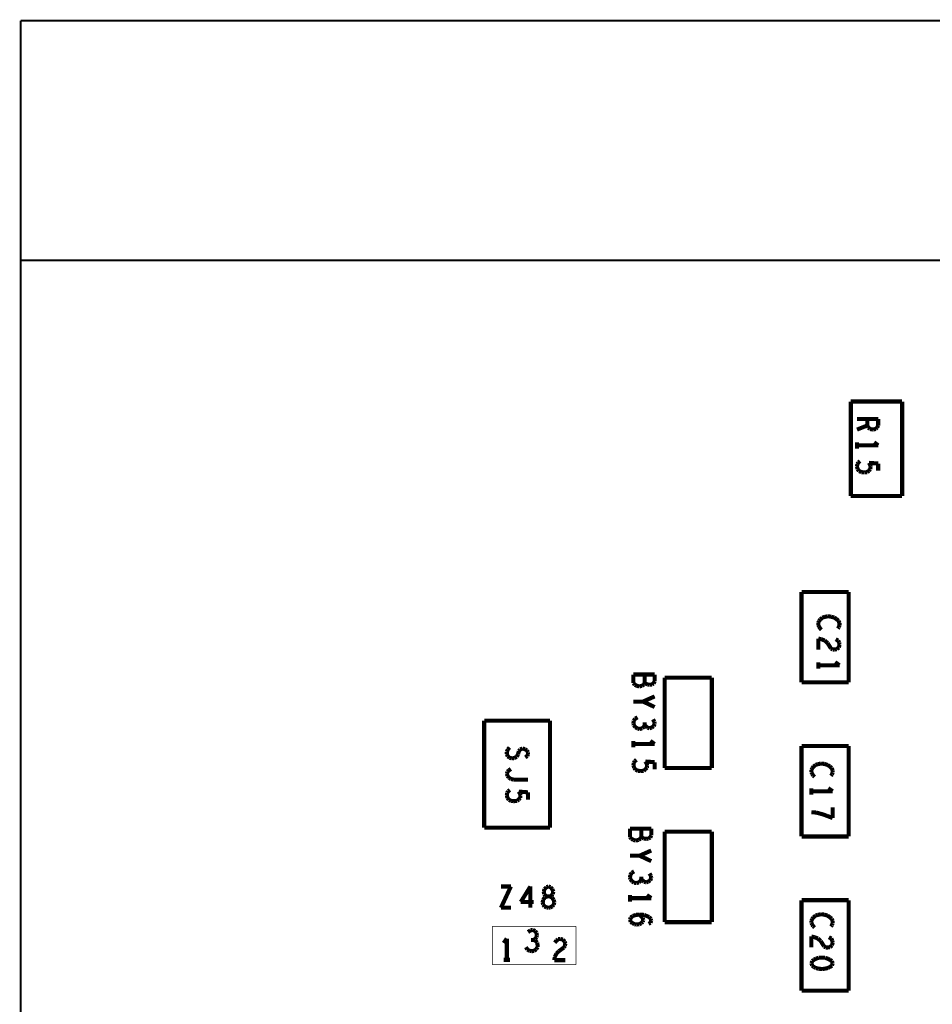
# Model space of a CAD drawing. Extents: x 0 to 33, y 0 to 21.
# Tile 9 of 22: x 7.3 to 9.9, y 14.4 to 17.3. Entities that reach past the tile are written whole.
import ezdxf

# ---------------------------------------------------------------- set-up
doc = ezdxf.new("R2010")
doc.units = 0
doc.layers.add('IO-62_B_BAS', color=7, linetype='CONTINUOUS')

msp = doc.modelspace()

# ---------------------------------------------------------------- linework, layer by layer
at = {"layer": 'IO-62_B_BAS'}
for points, const_width in [([(7.271, 17.291), (21.021, 17.291)], 0.006), ([(7.271, 8.841), (7.271, 17.291)], 0.006), ([(21.021, 16.591), (7.271, 16.591)], 0.006), ([(9.696, 16.179), (9.696, 15.903)], 0.012), ([(9.846, 16.179), (9.696, 16.179)], 0.012), ([(9.846, 15.903), (9.846, 16.179)], 0.012), ([(9.714, 16.128), (9.776, 16.128)], 0.012), ([(9.744, 16.109), (9.744, 16.128)], 0.012), ([(9.776, 16.128), (9.776, 16.109)], 0.012), ([(9.744, 16.109), (9.714, 16.097)], 0.012), ([(9.747, 16.103), (9.744, 16.109)], 0.012), ([(9.752, 16.099), (9.747, 16.103)], 0.012), ([(9.761, 16.097), (9.752, 16.099)], 0.012), ([(9.769, 16.099), (9.761, 16.097)], 0.012), ([(9.773, 16.103), (9.769, 16.099)], 0.012), ([(9.776, 16.109), (9.773, 16.103)], 0.012), ([(9.714, 16.06), (9.714, 16.041)], 0.012), ([(9.714, 16.051), (9.776, 16.051)], 0.012), ([(9.776, 16.051), (9.764, 16.06)], 0.012), ([(9.715, 15.996), (9.714, 15.989)], 0.012), ([(9.714, 15.989), (9.716, 15.982)], 0.012), ([(9.718, 16.001), (9.715, 15.996)], 0.012), ([(9.716, 15.982), (9.72, 15.976)], 0.012), ([(9.723, 16.005), (9.718, 16.001)], 0.012), ([(9.753, 15.993), (9.749, 16)], 0.012), ([(9.749, 16), (9.776, 15.998)], 0.012), ([(9.749, 15.977), (9.753, 15.982)], 0.012), ([(9.754, 15.988), (9.753, 15.993)], 0.012), ([(9.753, 15.982), (9.754, 15.988)], 0.012), ([(9.776, 15.998), (9.776, 15.977)], 0.012), ([(9.72, 15.976), (9.727, 15.973)], 0.012), ([(9.727, 15.973), (9.736, 15.972)], 0.012), ([(9.736, 15.972), (9.744, 15.973)], 0.012), ([(9.744, 15.973), (9.749, 15.977)], 0.012), ([(9.696, 15.903), (9.846, 15.903)], 0.012), ([(9.69, 15.623), (9.552, 15.623)], 0.012), ([(9.552, 15.623), (9.552, 15.359)], 0.012), ([(9.69, 15.359), (9.69, 15.623)], 0.012), ([(9.613, 15.548), (9.607, 15.543)], 0.012), ([(9.619, 15.55), (9.613, 15.548)], 0.012), ([(9.629, 15.552), (9.619, 15.55)], 0.012), ([(9.638, 15.551), (9.629, 15.552)], 0.012), ([(9.648, 15.548), (9.638, 15.551)], 0.012), ([(9.654, 15.544), (9.648, 15.548)], 0.012), ([(9.603, 15.538), (9.601, 15.533)], 0.012), ([(9.601, 15.533), (9.601, 15.527)], 0.012), ([(9.601, 15.527), (9.603, 15.522)], 0.012), ([(9.607, 15.543), (9.603, 15.538)], 0.012), ([(9.603, 15.522), (9.606, 15.517)], 0.012), ([(9.66, 15.539), (9.654, 15.544)], 0.012), ([(9.658, 15.516), (9.661, 15.52)], 0.012), ([(9.663, 15.532), (9.66, 15.539)], 0.012), ([(9.661, 15.52), (9.663, 15.526)], 0.012), ([(9.663, 15.526), (9.663, 15.532)], 0.012), ([(9.606, 15.517), (9.61, 15.513)], 0.012), ([(9.61, 15.485), (9.601, 15.487)], 0.012), ([(9.601, 15.487), (9.601, 15.455)], 0.012), ([(9.62, 15.481), (9.61, 15.485)], 0.012), ([(9.628, 15.474), (9.62, 15.481)], 0.012), ([(9.638, 15.458), (9.628, 15.474)], 0.012), ([(9.652, 15.485), (9.659, 15.481)], 0.012), ([(9.659, 15.481), (9.662, 15.475)], 0.012), ([(9.663, 15.469), (9.661, 15.461)], 0.012), ([(9.662, 15.475), (9.663, 15.469)], 0.012), ([(9.643, 15.455), (9.638, 15.458)], 0.012), ([(9.649, 15.455), (9.643, 15.455)], 0.012), ([(9.655, 15.456), (9.649, 15.455)], 0.012), ([(9.661, 15.461), (9.655, 15.456)], 0.012), ([(9.601, 15.418), (9.601, 15.399)], 0.012), ([(9.601, 15.409), (9.663, 15.409)], 0.012), ([(9.663, 15.409), (9.65, 15.418)], 0.012), ([(9.123, 15.382), (9.061, 15.382)], 0.012), ([(9.061, 15.382), (9.061, 15.357)], 0.012), ([(9.094, 15.358), (9.094, 15.382)], 0.012), ([(9.123, 15.362), (9.123, 15.382)], 0.012), ([(9.061, 15.357), (9.065, 15.352)], 0.012), ([(9.065, 15.352), (9.071, 15.349)], 0.012), ([(9.071, 15.349), (9.078, 15.347)], 0.012), ([(9.078, 15.347), (9.086, 15.349)], 0.012), ([(9.086, 15.349), (9.092, 15.353)], 0.012), ([(9.092, 15.353), (9.094, 15.358)], 0.012), ([(9.094, 15.358), (9.097, 15.355)], 0.012), ([(9.097, 15.355), (9.102, 15.353)], 0.012), ([(9.102, 15.353), (9.109, 15.352)], 0.012), ([(9.109, 15.352), (9.115, 15.353)], 0.012), ([(9.115, 15.353), (9.12, 15.356)], 0.012), ([(9.12, 15.356), (9.123, 15.362)], 0.012), ([(9.152, 15.373), (9.152, 15.109)], 0.012), ([(9.29, 15.373), (9.152, 15.373)], 0.012), ([(9.29, 15.109), (9.29, 15.373)], 0.012), ([(9.552, 15.359), (9.69, 15.359)], 0.012), ([(9.089, 15.303), (9.123, 15.318)], 0.012), ([(9.061, 15.303), (9.089, 15.303)], 0.012), ([(9.123, 15.287), (9.089, 15.303)], 0.012), ([(8.817, 15.247), (8.625, 15.247)], 0.012), ([(8.625, 15.247), (8.625, 14.935)], 0.012), ([(8.817, 14.935), (8.817, 15.247)], 0.012), ([(9.062, 15.247), (9.061, 15.24)], 0.012), ([(9.061, 15.24), (9.062, 15.234)], 0.012), ([(9.066, 15.253), (9.062, 15.247)], 0.012), ([(9.062, 15.234), (9.067, 15.228)], 0.012), ([(9.073, 15.257), (9.066, 15.253)], 0.012), ([(9.092, 15.23), (9.094, 15.235)], 0.012), ([(9.094, 15.235), (9.094, 15.242)], 0.012), ([(9.094, 15.235), (9.097, 15.231)], 0.012), ([(9.122, 15.244), (9.118, 15.251)], 0.012), ([(9.12, 15.231), (9.123, 15.238)], 0.012), ([(9.123, 15.238), (9.122, 15.244)], 0.012), ([(9.067, 15.228), (9.073, 15.224)], 0.012), ([(9.073, 15.224), (9.079, 15.223)], 0.012), ([(9.079, 15.223), (9.087, 15.225)], 0.012), ([(9.087, 15.225), (9.092, 15.23)], 0.012), ([(9.097, 15.231), (9.102, 15.227)], 0.012), ([(9.102, 15.227), (9.108, 15.225)], 0.012), ([(9.108, 15.225), (9.114, 15.227)], 0.012), ([(9.114, 15.227), (9.12, 15.231)], 0.012), ([(9.061, 15.188), (9.061, 15.169)], 0.012), ([(9.061, 15.179), (9.123, 15.179)], 0.012), ([(9.123, 15.179), (9.11, 15.188)], 0.012), ([(8.694, 15.163), (8.691, 15.156)], 0.012), ([(8.691, 15.156), (8.691, 15.15)], 0.012), ([(8.691, 15.15), (8.694, 15.143)], 0.012), ([(8.699, 15.169), (8.694, 15.163)], 0.012), ([(8.72, 15.142), (8.724, 15.149)], 0.012), ([(8.724, 15.149), (8.726, 15.158)], 0.012), ([(8.726, 15.158), (8.73, 15.163)], 0.012), ([(8.73, 15.163), (8.737, 15.166)], 0.012), ([(8.737, 15.166), (8.744, 15.164)], 0.012), ([(8.744, 15.164), (8.75, 15.16)], 0.012), ([(8.75, 15.16), (8.753, 15.155)], 0.012), ([(8.753, 15.15), (8.751, 15.144)], 0.012), ([(8.753, 15.155), (8.753, 15.15)], 0.012), ([(9.69, 15.173), (9.552, 15.173)], 0.012), ([(9.552, 15.173), (9.552, 14.909)], 0.012), ([(9.69, 14.909), (9.69, 15.173)], 0.012), ([(8.694, 15.143), (8.699, 15.139)], 0.012), ([(8.699, 15.139), (8.706, 15.137)], 0.012), ([(8.706, 15.137), (8.713, 15.138)], 0.012), ([(8.713, 15.138), (8.72, 15.142)], 0.012), ([(8.751, 15.144), (8.745, 15.14)], 0.012), ([(9.062, 15.124), (9.061, 15.117)], 0.012), ([(9.061, 15.117), (9.063, 15.11)], 0.012), ([(9.065, 15.129), (9.062, 15.124)], 0.012), ([(9.07, 15.133), (9.065, 15.129)], 0.012), ([(9.1, 15.121), (9.096, 15.128)], 0.012), ([(9.096, 15.128), (9.123, 15.126)], 0.012), ([(9.101, 15.116), (9.1, 15.121)], 0.012), ([(9.123, 15.126), (9.123, 15.105)], 0.012), ([(9.593, 15.118), (9.587, 15.113)], 0.012), ([(9.599, 15.12), (9.593, 15.118)], 0.012), ([(9.609, 15.122), (9.599, 15.12)], 0.012), ([(9.618, 15.121), (9.609, 15.122)], 0.012), ([(9.628, 15.118), (9.618, 15.121)], 0.012), ([(9.634, 15.114), (9.628, 15.118)], 0.012), ([(8.693, 15.098), (8.691, 15.092)], 0.012), ([(8.691, 15.092), (8.693, 15.086)], 0.012), ([(8.697, 15.102), (8.693, 15.098)], 0.012), ([(8.703, 15.106), (8.697, 15.102)], 0.012), ([(9.063, 15.11), (9.067, 15.104)], 0.012), ([(9.067, 15.104), (9.074, 15.101)], 0.012), ([(9.074, 15.101), (9.082, 15.1)], 0.012), ([(9.082, 15.1), (9.091, 15.101)], 0.012), ([(9.091, 15.101), (9.096, 15.105)], 0.012), ([(9.096, 15.105), (9.1, 15.11)], 0.012), ([(9.1, 15.11), (9.101, 15.116)], 0.012), ([(9.152, 15.109), (9.29, 15.109)], 0.012), ([(9.583, 15.108), (9.581, 15.103)], 0.012), ([(9.581, 15.103), (9.581, 15.097)], 0.012), ([(9.581, 15.097), (9.583, 15.092)], 0.012), ([(9.587, 15.113), (9.583, 15.108)], 0.012), ([(9.583, 15.092), (9.586, 15.087)], 0.012), ([(9.64, 15.109), (9.634, 15.114)], 0.012), ([(9.638, 15.086), (9.641, 15.09)], 0.012), ([(9.643, 15.102), (9.64, 15.109)], 0.012), ([(9.641, 15.09), (9.643, 15.096)], 0.012), ([(9.643, 15.096), (9.643, 15.102)], 0.012), ([(8.693, 15.086), (8.697, 15.081)], 0.012), ([(8.697, 15.081), (8.703, 15.077)], 0.012), ([(8.703, 15.077), (8.711, 15.075)], 0.012), ([(8.711, 15.075), (8.753, 15.075)], 0.012), ([(9.586, 15.087), (9.59, 15.083)], 0.012), ([(8.692, 15.036), (8.691, 15.029)], 0.012), ([(8.695, 15.041), (8.692, 15.036)], 0.012), ([(8.7, 15.045), (8.695, 15.041)], 0.012), ([(8.73, 15.033), (8.726, 15.04)], 0.012), ([(8.726, 15.04), (8.753, 15.038)], 0.012), ([(8.731, 15.028), (8.73, 15.033)], 0.012), ([(8.753, 15.038), (8.753, 15.017)], 0.012), ([(9.581, 15.05), (9.581, 15.031)], 0.012), ([(9.581, 15.041), (9.643, 15.041)], 0.012), ([(9.643, 15.041), (9.63, 15.05)], 0.012), ([(8.691, 15.029), (8.693, 15.022)], 0.012), ([(8.693, 15.022), (8.697, 15.016)], 0.012), ([(8.697, 15.016), (8.704, 15.013)], 0.012), ([(8.704, 15.013), (8.712, 15.012)], 0.012), ([(8.712, 15.012), (8.721, 15.013)], 0.012), ([(8.721, 15.013), (8.726, 15.017)], 0.012), ([(8.726, 15.017), (8.73, 15.022)], 0.012), ([(8.73, 15.022), (8.731, 15.028)], 0.012), ([(9.581, 14.98), (9.594, 14.979)], 0.012), ([(9.594, 14.979), (9.606, 14.976)], 0.012), ([(9.606, 14.976), (9.616, 14.973)], 0.012), ([(9.616, 14.973), (9.627, 14.969)], 0.012), ([(9.643, 14.963), (9.643, 14.994)], 0.012), ([(9.627, 14.969), (9.643, 14.963)], 0.012), ([(8.625, 14.935), (8.817, 14.935)], 0.012), ([(9.113, 14.932), (9.051, 14.932)], 0.012), ([(9.051, 14.932), (9.051, 14.907)], 0.012), ([(9.084, 14.908), (9.084, 14.932)], 0.012), ([(9.113, 14.912), (9.113, 14.932)], 0.012), ([(9.152, 14.923), (9.152, 14.659)], 0.012), ([(9.29, 14.923), (9.152, 14.923)], 0.012), ([(9.29, 14.659), (9.29, 14.923)], 0.012), ([(9.051, 14.907), (9.055, 14.902)], 0.012), ([(9.055, 14.902), (9.061, 14.899)], 0.012), ([(9.061, 14.899), (9.068, 14.897)], 0.012), ([(9.068, 14.897), (9.076, 14.899)], 0.012), ([(9.076, 14.899), (9.082, 14.903)], 0.012), ([(9.082, 14.903), (9.084, 14.908)], 0.012), ([(9.084, 14.908), (9.087, 14.905)], 0.012), ([(9.087, 14.905), (9.092, 14.903)], 0.012), ([(9.092, 14.903), (9.099, 14.902)], 0.012), ([(9.099, 14.902), (9.105, 14.903)], 0.012), ([(9.105, 14.903), (9.11, 14.906)], 0.012), ([(9.11, 14.906), (9.113, 14.912)], 0.012), ([(9.552, 14.909), (9.69, 14.909)], 0.012), ([(9.079, 14.853), (9.113, 14.868)], 0.012), ([(9.051, 14.853), (9.079, 14.853)], 0.012), ([(9.113, 14.837), (9.079, 14.853)], 0.012), ([(9.056, 14.803), (9.052, 14.797)], 0.012), ([(9.063, 14.807), (9.056, 14.803)], 0.012), ([(9.112, 14.794), (9.108, 14.801)], 0.012), ([(9.052, 14.797), (9.051, 14.79)], 0.012), ([(9.051, 14.79), (9.052, 14.784)], 0.012), ([(9.052, 14.784), (9.057, 14.778)], 0.012), ([(9.057, 14.778), (9.063, 14.774)], 0.012), ([(9.063, 14.774), (9.069, 14.773)], 0.012), ([(9.069, 14.773), (9.077, 14.775)], 0.012), ([(9.077, 14.775), (9.082, 14.78)], 0.012), ([(9.082, 14.78), (9.084, 14.785)], 0.012), ([(9.084, 14.785), (9.084, 14.792)], 0.012), ([(9.084, 14.785), (9.087, 14.781)], 0.012), ([(9.087, 14.781), (9.092, 14.777)], 0.012), ([(9.092, 14.777), (9.098, 14.775)], 0.012), ([(9.098, 14.775), (9.104, 14.777)], 0.012), ([(9.104, 14.777), (9.11, 14.781)], 0.012), ([(9.11, 14.781), (9.113, 14.788)], 0.012), ([(9.113, 14.788), (9.112, 14.794)], 0.012), ([(8.674, 14.763), (8.703, 14.763)], 0.012), ([(8.703, 14.763), (8.674, 14.701)], 0.012), ([(8.76, 14.763), (8.732, 14.718)], 0.012), ([(8.76, 14.701), (8.76, 14.763)], 0.012), ([(8.799, 14.748), (8.801, 14.755)], 0.012), ([(8.8, 14.741), (8.799, 14.748)], 0.012), ([(8.801, 14.755), (8.807, 14.761)], 0.012), ([(8.807, 14.761), (8.813, 14.763)], 0.012), ([(8.813, 14.763), (8.819, 14.761)], 0.012), ([(8.819, 14.761), (8.824, 14.755)], 0.012), ([(8.824, 14.755), (8.827, 14.748)], 0.012), ([(8.827, 14.748), (8.825, 14.741)], 0.012), ([(8.732, 14.718), (8.77, 14.718)], 0.012), ([(8.797, 14.724), (8.796, 14.717)], 0.012), ([(8.796, 14.717), (8.797, 14.71)], 0.012), ([(8.802, 14.731), (8.797, 14.724)], 0.012), ([(8.804, 14.736), (8.8, 14.741)], 0.012), ([(8.809, 14.734), (8.802, 14.731)], 0.012), ([(8.809, 14.734), (8.804, 14.736)], 0.012), ([(8.817, 14.734), (8.809, 14.734)], 0.012), ([(8.817, 14.734), (8.809, 14.734)], 0.012), ([(8.821, 14.736), (8.817, 14.734)], 0.012), ([(8.823, 14.731), (8.817, 14.734)], 0.012), ([(8.825, 14.741), (8.821, 14.736)], 0.012), ([(8.828, 14.724), (8.823, 14.731)], 0.012), ([(8.83, 14.717), (8.828, 14.724)], 0.012), ([(8.828, 14.71), (8.83, 14.717)], 0.012), ([(9.051, 14.738), (9.051, 14.719)], 0.012), ([(9.051, 14.729), (9.113, 14.729)], 0.012), ([(9.113, 14.729), (9.1, 14.738)], 0.012), ([(9.69, 14.723), (9.552, 14.723)], 0.012), ([(9.552, 14.723), (9.552, 14.459)], 0.012), ([(9.69, 14.459), (9.69, 14.723)], 0.012), ([(8.674, 14.701), (8.703, 14.701)], 0.012), ([(8.797, 14.71), (8.801, 14.705)], 0.012), ([(8.801, 14.705), (8.807, 14.702)], 0.012), ([(8.807, 14.702), (8.813, 14.701)], 0.012), ([(8.813, 14.701), (8.818, 14.702)], 0.012), ([(8.818, 14.702), (8.824, 14.705)], 0.012), ([(8.824, 14.705), (8.828, 14.71)], 0.012), ([(9.051, 14.666), (9.053, 14.672)], 0.012), ([(9.053, 14.66), (9.051, 14.666)], 0.012), ([(9.053, 14.672), (9.059, 14.677)], 0.012), ([(9.058, 14.656), (9.053, 14.66)], 0.012), ([(9.059, 14.677), (9.068, 14.68)], 0.012), ([(9.068, 14.68), (9.079, 14.681)], 0.012), ([(9.077, 14.681), (9.084, 14.676)], 0.012), ([(9.079, 14.681), (9.092, 14.68)], 0.012), ([(9.084, 14.676), (9.088, 14.671)], 0.012), ([(9.088, 14.66), (9.084, 14.656)], 0.012), ([(9.088, 14.671), (9.09, 14.665)], 0.012), ([(9.09, 14.665), (9.088, 14.66)], 0.012), ([(9.092, 14.68), (9.099, 14.677)], 0.012), ([(9.099, 14.677), (9.107, 14.674)], 0.012), ([(9.111, 14.657), (9.105, 14.654)], 0.012), ([(9.107, 14.674), (9.112, 14.668)], 0.012), ([(9.113, 14.663), (9.111, 14.657)], 0.012), ([(9.112, 14.668), (9.113, 14.663)], 0.012), ([(9.152, 14.659), (9.29, 14.659)], 0.012), ([(9.583, 14.668), (9.581, 14.663)], 0.012), ([(9.581, 14.663), (9.581, 14.657)], 0.012), ([(9.581, 14.657), (9.583, 14.652)], 0.012), ([(9.587, 14.673), (9.583, 14.668)], 0.012), ([(9.593, 14.678), (9.587, 14.673)], 0.012), ([(9.599, 14.68), (9.593, 14.678)], 0.012), ([(9.609, 14.682), (9.599, 14.68)], 0.012), ([(9.618, 14.681), (9.609, 14.682)], 0.012), ([(9.628, 14.678), (9.618, 14.681)], 0.012), ([(9.634, 14.674), (9.628, 14.678)], 0.012), ([(9.64, 14.669), (9.634, 14.674)], 0.012), ([(9.643, 14.662), (9.64, 14.669)], 0.012), ([(9.643, 14.656), (9.643, 14.662)], 0.012), ([(8.649, 14.647), (8.893, 14.647)], 0.002), ([(8.649, 14.535), (8.649, 14.647)], 0.002), ([(8.76, 14.635), (8.753, 14.63)], 0.012), ([(8.767, 14.636), (8.76, 14.635)], 0.012), ([(8.774, 14.633), (8.767, 14.636)], 0.012), ([(8.778, 14.627), (8.774, 14.633)], 0.012), ([(8.893, 14.647), (8.893, 14.535)], 0.002), ([(9.064, 14.653), (9.058, 14.656)], 0.012), ([(9.07, 14.652), (9.064, 14.653)], 0.012), ([(9.078, 14.653), (9.07, 14.652)], 0.012), ([(9.084, 14.656), (9.078, 14.653)], 0.012), ([(9.583, 14.652), (9.586, 14.647)], 0.012), ([(9.586, 14.647), (9.59, 14.643)], 0.012), ([(9.638, 14.646), (9.641, 14.65)], 0.012), ([(9.641, 14.65), (9.643, 14.656)], 0.012), ([(8.691, 14.611), (8.682, 14.598)], 0.012), ([(8.691, 14.549), (8.691, 14.611)], 0.012), ([(8.769, 14.607), (8.762, 14.607)], 0.012), ([(8.769, 14.607), (8.774, 14.61)], 0.012), ([(8.774, 14.605), (8.769, 14.607)], 0.012), ([(8.774, 14.61), (8.778, 14.615)], 0.012), ([(8.78, 14.599), (8.774, 14.605)], 0.012), ([(8.779, 14.621), (8.778, 14.627)], 0.012), ([(8.778, 14.615), (8.779, 14.621)], 0.012), ([(8.781, 14.592), (8.78, 14.599)], 0.012), ([(8.831, 14.599), (8.836, 14.605)], 0.012), ([(8.836, 14.605), (8.841, 14.609)], 0.012), ([(8.841, 14.609), (8.847, 14.61)], 0.012), ([(8.847, 14.61), (8.855, 14.608)], 0.012), ([(8.855, 14.608), (8.86, 14.602)], 0.012), ([(8.86, 14.602), (8.862, 14.596)], 0.012), ([(9.59, 14.615), (9.581, 14.617)], 0.012), ([(9.581, 14.617), (9.581, 14.585)], 0.012), ([(9.6, 14.611), (9.59, 14.615)], 0.012), ([(9.608, 14.604), (9.6, 14.611)], 0.012), ([(9.618, 14.588), (9.608, 14.604)], 0.012), ([(9.632, 14.615), (9.639, 14.611)], 0.012), ([(9.639, 14.611), (9.642, 14.605)], 0.012), ([(9.643, 14.599), (9.641, 14.591)], 0.012), ([(9.642, 14.605), (9.643, 14.599)], 0.012), ([(8.747, 14.586), (8.751, 14.579)], 0.012), ([(8.751, 14.579), (8.758, 14.575)], 0.012), ([(8.758, 14.575), (8.764, 14.574)], 0.012), ([(8.764, 14.574), (8.771, 14.575)], 0.012), ([(8.771, 14.575), (8.777, 14.58)], 0.012), ([(8.777, 14.58), (8.781, 14.586)], 0.012), ([(8.781, 14.586), (8.781, 14.592)], 0.012), ([(8.843, 14.574), (8.836, 14.567)], 0.012), ([(8.858, 14.585), (8.843, 14.574)], 0.012), ([(8.861, 14.59), (8.858, 14.585)], 0.012), ([(8.862, 14.596), (8.861, 14.59)], 0.012), ([(9.623, 14.585), (9.618, 14.588)], 0.012), ([(9.629, 14.585), (9.623, 14.585)], 0.012), ([(9.635, 14.586), (9.629, 14.585)], 0.012), ([(9.641, 14.591), (9.635, 14.586)], 0.012), ([(8.682, 14.549), (8.7, 14.549)], 0.012), ([(8.831, 14.557), (8.83, 14.548)], 0.012), ([(8.83, 14.548), (8.862, 14.548)], 0.012), ([(8.836, 14.567), (8.831, 14.557)], 0.012), ([(9.583, 14.545), (9.581, 14.539)], 0.012), ([(9.588, 14.549), (9.583, 14.545)], 0.012), ([(9.594, 14.552), (9.588, 14.549)], 0.012), ([(9.602, 14.555), (9.594, 14.552)], 0.012), ([(9.612, 14.555), (9.602, 14.555)], 0.012), ([(9.621, 14.555), (9.612, 14.555)], 0.012), ([(9.629, 14.552), (9.621, 14.555)], 0.012), ([(9.635, 14.549), (9.629, 14.552)], 0.012), ([(9.641, 14.545), (9.635, 14.549)], 0.012), ([(9.643, 14.539), (9.641, 14.545)], 0.012), ([(8.893, 14.535), (8.649, 14.535)], 0.002), ([(9.581, 14.539), (9.583, 14.532)], 0.012), ([(9.583, 14.532), (9.588, 14.528)], 0.012), ([(9.588, 14.528), (9.594, 14.525)], 0.012), ([(9.594, 14.525), (9.602, 14.523)], 0.012), ([(9.602, 14.523), (9.612, 14.522)], 0.012), ([(9.612, 14.522), (9.621, 14.523)], 0.012), ([(9.621, 14.523), (9.629, 14.525)], 0.012), ([(9.629, 14.525), (9.635, 14.528)], 0.012), ([(9.635, 14.528), (9.641, 14.532)], 0.012), ([(9.641, 14.532), (9.643, 14.539)], 0.012), ([(9.552, 14.459), (9.69, 14.459)], 0.012)]:
    msp.add_lwpolyline(points, dxfattribs=dict(at, const_width=const_width))

doc.saveas('drawing.dxf')
